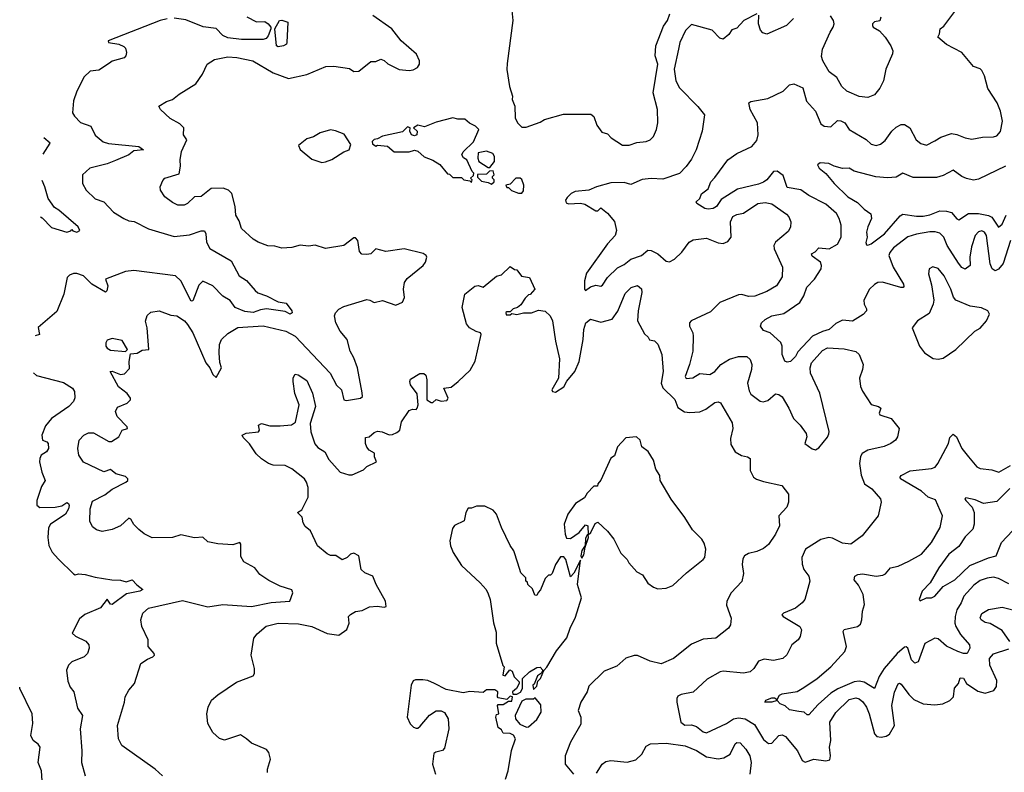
# Model space of a CAD drawing. Extents: x 1954678 to 2060275, y 904822 to 1016299.
# Tile 172 of 256: x 1957025 to 1962889, y 959986 to 964470. Entities that reach past the tile are written whole.
import ezdxf

# ---------------------------------------------------------------- set-up
doc = ezdxf.new("R2010")
doc.units = 0

msp = doc.modelspace()

# ---------------------------------------------------------------- linework, layer by layer
at = {"layer": '0CON20XD'}
for points in [[(1959956.2, 964525), (1959961.2, 964465), (1959928.3, 964208.3), (1959926.1, 964173.9), (1959942.3, 964072.3), (1959958.8, 964015), (1959956.7, 963995), (1959973.8, 963955), (1959976.2, 963885), (1959990, 963855), (1960015, 963830), (1960040.5, 963829.5), (1960125, 963860), (1960150, 963875), (1960263.6, 963906.4), (1960426.4, 963906.4), (1960443.6, 963893.6), (1960461.7, 963841.7), (1960490.7, 963800.7), (1960525, 963790), (1960547, 963767), (1960615, 963723.3), (1960655, 963723.3)], [(1961917.3, 963245), (1961905.4, 963285), (1961888.7, 963315), (1961825, 963371.6), (1961725, 963423.2), (1961676.7, 963456.7), (1961595, 963469.4), (1961571, 963541), (1961535, 963567.9), (1961515, 963564.8), (1961475, 963515.4), (1961455, 963501.3), (1961425, 963489.2), (1961299.8, 963460.2), (1961201.8, 963398.2), (1961175, 963356.7), (1961155, 963344.6), (1961125, 963341.4), (1961105, 963346), (1961057.5, 963375), (1961052.9, 963385), (1961075.3, 963404.7), (1961085, 963432), (1961125, 963462), (1961140.5, 963505), (1961165, 963528.9), (1961242.5, 963635), (1961295, 963672.3), (1961385, 963714.6), (1961415, 963750.8), (1961423.1, 963785), (1961418.8, 963855), (1961374.4, 963935), (1961366.2, 963975), (1961378.1, 963981.9), (1961480.3, 963999.7), (1961571.2, 964045), (1961608.8, 964081.2), (1961635, 964087), (1961689.6, 964065), (1961710.4, 963985), (1961763.3, 963925), (1961795, 963850), (1961815, 963836.2), (1961855, 963831.5), (1961895, 963869.6), (1961915, 963867.5), (1961939.4, 963855), (1961965.6, 963815), (1962066.7, 963756.7), (1962095, 963728.1), (1962125, 963720.6), (1962151.3, 963728.7), (1962179.2, 963750.8), (1962219.5, 963805), (1962245, 963829.1), (1962275, 963845.5), (1962295, 963846.4), (1962325.3, 963825.3), (1962364.5, 963754.5), (1962391.7, 963731.7), (1962425, 963722.9), (1962475, 963747.5), (1962510.2, 963769.8), (1962575, 963791.5), (1962605, 963786.9), (1962655, 963765.6), (1962695, 963759.2), (1962759.5, 963770.5), (1962825, 963771.2), (1962845, 963778), (1962866.6, 963803.4), (1962877.8, 963865), (1962866.2, 963925), (1962847.1, 963975), (1962790.8, 964060.8), (1962771, 964135), (1962755, 964167.5), (1962745, 964176.9), (1962705, 964190.7), (1962635, 964275.4), (1962545, 964322.3), (1962493.4, 964365), (1962503.5, 964386.5), (1962506.8, 964415), (1962528.8, 964431.2), (1962595, 964518.2)], [(1957903.3, 964475), (1957860.8, 964465), (1957552.5, 964345), (1957553.3, 964335), (1957615, 964324.3), (1957645, 964310), (1957655, 964300), (1957660, 964275), (1957656.9, 964255), (1957647.3, 964242.7), (1957576.1, 964223.9), (1957558.6, 964211.4), (1957495, 964168.8), (1957445, 964163.3), (1957409.5, 964130.5), (1957365.8, 964044.2), (1957344.2, 963985.8), (1957340, 963915), (1957351.2, 963895), (1957387.5, 963857.5), (1957447.5, 963835), (1957475, 963781.2), (1957522.4, 963742.4), (1957552.6, 963732.6), (1957735, 963714.2), (1957761.2, 963695), (1957705, 963689.2), (1957675, 963665.6), (1957595, 963630.3), (1957545, 963611.1), (1957442.5, 963585), (1957399.2, 963545), (1957398.6, 963495), (1957421.4, 963455), (1957475, 963401.9), (1957525.8, 963385.8), (1957583.4, 963323.4), (1957644.7, 963284.7), (1957675, 963271.8), (1957707.3, 963267.3), (1957790.8, 963225), (1957945, 963179.1), (1958035, 963188.5), (1958105, 963211.4), (1958125, 963211.2), (1958132.5, 963195), (1958137.3, 963145), (1958157.2, 963107.2), (1958285, 963034.2), (1958332.5, 962945), (1958375.4, 962915.4), (1958426.8, 962856.8), (1958443.7, 962843.7), (1958495.4, 962825.4), (1958565, 962788.8), (1958611.2, 962781.2), (1958645.7, 962735), (1958646.5, 962723.5), (1958635, 962715.7), (1958605, 962731.5), (1958495, 962747.8), (1958458.1, 962741.9), (1958415, 962724.8), (1958365, 962731.6), (1958308.9, 962755), (1958278, 962798), (1958235, 962822.6), (1958175, 962885.4), (1958115, 962912.7), (1958092.2, 962887.8), (1958055.7, 962794.3), (1958045, 962794), (1957985, 962913.8), (1957953.3, 962945), (1957705, 962976.2), (1957655, 962970.4), (1957536.2, 962925), (1957550, 962885), (1957544.4, 962855.6), (1957535, 962846), (1957455, 962894), (1957405, 962943.3), (1957365, 962958.8), (1957345, 962958.8), (1957321.7, 962948.3), (1957306.4, 962933.6), (1957287.1, 962835), (1957245, 962731.2), (1957134.4, 962635.6), (1957142.5, 962595), (1957117, 962585.8)], [(1957876, 959965), (1957831.2, 960005), (1957633.8, 960145), (1957614, 960185), (1957607.1, 960265), (1957649.5, 960405), (1957653.3, 960435), (1957674.6, 960475.4), (1957708.8, 960515), (1957745.9, 960634.1), (1957785, 960660), (1957816.7, 960675), (1957826.7, 960685), (1957826.2, 960693.8), (1957790, 960735), (1957790, 960775), (1957752.9, 960855), (1957745.8, 960894.2), (1957758.6, 960935), (1957791.2, 960965), (1957995, 961009), (1958145, 960972.7), (1958235, 960986), (1958405, 960974.5), (1958521.7, 960998.3), (1958633.9, 961006.1), (1958651.4, 961055), (1958645, 961073.8), (1958576.7, 961095), (1958508.3, 961128.3), (1958455.6, 961165.6), (1958424.3, 961204.3), (1958360.5, 961240.5), (1958342.3, 961272.3), (1958341.9, 961345), (1958335.6, 961355.6), (1958295, 961341.4), (1958205, 961346.5), (1958145, 961358.9), (1958115, 961386.8), (1958065, 961383.1), (1957985, 961400.6), (1957935, 961384.3), (1957814.1, 961384.1), (1957765, 961407.5), (1957733.6, 961433.6), (1957705, 961462.5), (1957686.7, 961495), (1957675, 961501.2), (1957625, 961454.3), (1957575, 961432.9), (1957515, 961421.4), (1957481.3, 961431.3), (1957458.3, 961448.3), (1957442.7, 961482.7), (1957444.4, 961555), (1957457.8, 961602.2), (1957531.3, 961638.7), (1957575, 961672.5), (1957656.9, 961715), (1957668.2, 961725), (1957668.8, 961735), (1957655, 961748.2), (1957596.7, 961765), (1957565, 961790), (1957525, 961775.6), (1957405, 961833.8), (1957377.5, 961875), (1957370.8, 961915), (1957378.8, 961965), (1957406.2, 961995), (1957435, 962008.9), (1957465, 962009.5), (1957555, 961957.1), (1957572.1, 961957.9), (1957615, 961984), (1957635.8, 962024.2), (1957666, 962035), (1957663.8, 962045), (1957605.4, 962105), (1957594.5, 962135.5), (1957607.6, 962162.4), (1957665.2, 962184.8), (1957685.5, 962205), (1957685.4, 962215), (1957665, 962244), (1957612.4, 962282.4), (1957563.8, 962375), (1957575, 962375.8), (1957625, 962355.7), (1957648.9, 962361.1), (1957678.3, 962391.7), (1957677, 962433), (1957685, 962480), (1957725, 962482.5), (1957755, 962501.2), (1957793.9, 962506.1), (1957784.5, 962634.5), (1957773.6, 962673.6), (1957782.9, 962707.1), (1957805, 962728.1), (1957855, 962735.6), (1957925, 962710), (1957961.2, 962705), (1958005.5, 962675), (1958025, 962654.4), (1958055, 962604.4), (1958132.8, 962425), (1958156.4, 962395), (1958175, 962355.8), (1958195, 962337.5), (1958226.9, 962395), (1958217.4, 962427.4), (1958212.9, 962485), (1958214.6, 962535.4), (1958225.6, 962564.4), (1958265, 962600), (1958324.5, 962635.5), (1958475, 962646.2), (1958609.2, 962615), (1958664.6, 962585), (1958873.8, 962365), (1958912.2, 962292.2), (1958940.6, 962265), (1958955.9, 962205.9), (1958971.7, 962201.7), (1959054.4, 962215.6), (1959067.1, 962225), (1959065, 962247.5), (1959036.8, 962395), (1959015.4, 962455), (1958993.8, 962495), (1958975.3, 962565), (1958933.5, 962613.5), (1958908.2, 962665), (1958898.9, 962705), (1958905, 962723.8), (1958925.6, 962745), (1958955, 962762), (1959092.1, 962802.1), (1959110, 962800), (1959135.8, 962784.2), (1959185, 962798), (1959265, 962770), (1959303.6, 962786.4), (1959315.9, 962814.1), (1959311.4, 962865), (1959315.8, 962905), (1959332.6, 962927.4), (1959428, 963005), (1959442, 963025), (1959450, 963055), (1959445.9, 963065.9), (1959427.3, 963077.3), (1959315, 963104.2), (1959205, 963089.4), (1959145, 963105.8), (1959115, 963076), (1959091.2, 963071.2), (1959062.5, 963072.5), (1959048.6, 963088.6), (1959038.6, 963155), (1959025, 963171.2), (1959015, 963170), (1958955, 963124.4), (1958845, 963107.5), (1958785, 963125.8), (1958745, 963121.4), (1958695, 963125.8), (1958645, 963111.9), (1958585, 963109.2), (1958545, 963121.4), (1958502.2, 963122.2), (1958445.5, 963145.5), (1958415, 963162.5), (1958345.4, 963225.4), (1958331.8, 963271.8), (1958312.5, 963305), (1958307.1, 963357.1), (1958287.8, 963435), (1958267.5, 963455), (1958236.4, 963466.4), (1958165.3, 963464.7), (1958105, 963417.1), (1958065, 963414.4), (1958025, 963374.3), (1958005, 963364.4), (1957965.8, 963365.8), (1957935, 963380), (1957890, 963415), (1957863.3, 963455), (1957861.2, 963475), (1957877.7, 963512.3), (1957890, 963525), (1957975, 963551.2), (1957983, 963597), (1957980.8, 963635), (1957989.2, 963685), (1958020, 963755), (1958000, 963785), (1958001.4, 963825), (1957979.1, 963849.1), (1957920.9, 963880.9), (1957862.5, 963935), (1957852.5, 963955), (1957898.3, 963981.7), (1957935, 963994), (1957975, 964026.2), (1958072.7, 964087.3), (1958114.2, 964145), (1958141.2, 964205), (1958185, 964232), (1958265, 964248.5), (1958317.5, 964245), (1958412.5, 964225), (1958533.3, 964153.3), (1958625, 964119.2), (1958735, 964144.3), (1958848.7, 964191.3), (1958895, 964193.5), (1958988.9, 964178.9), (1959015, 964162), (1959045, 964163.8), (1959115, 964220), (1959145, 964221.2), (1959175, 964234), (1959195, 964227.5), (1959216.7, 964206.7), (1959285, 964172.5), (1959345, 964166.9), (1959368.7, 964171.3), (1959393.3, 964185), (1959406.2, 964205), (1959406.7, 964225), (1959388, 964265), (1959295.7, 964345), (1959240.8, 964415), (1959127.1, 964495)], [(1958376.7, 964486.7), (1958435, 964458.1), (1958485, 964458.5), (1958505, 964445.5), (1958520, 964425), (1958519.6, 964415), (1958505, 964372.9), (1958492.8, 964357.2), (1958475, 964352.2), (1958345, 964351.9), (1958265, 964362.6), (1958235, 964376.7), (1958195, 964417.2), (1958116.8, 964426.8), (1958015, 964469.2), (1957945, 964479.7)], [(1958565, 964308.7), (1958553.3, 964315), (1958544.4, 964415), (1958572.9, 964465), (1958585, 964467.6), (1958622.5, 964455), (1958616.2, 964335), (1958614, 964325), (1958595, 964313.6), (1958565, 964308.7)], [(1961415, 964505.7), (1961338, 964465), (1961295, 964418.8), (1961265, 964410), (1961247.9, 964382.1), (1961215, 964353.3), (1961195, 964360), (1961147.9, 964407.9), (1961025, 964441.2), (1960989.5, 964405), (1960955.4, 964334.6), (1960947.8, 964295), (1960922.3, 964175), (1960932.4, 964105), (1960954.8, 964064.8), (1961063.5, 963953.5), (1961103.6, 963903.6), (1961088.9, 963805), (1961053.3, 963695), (1961025, 963639.5), (1960994.7, 963595.3), (1960955, 963553.1), (1960855, 963520), (1960785, 963523.8), (1960731.4, 963518.6), (1960665, 963488.6), (1960625, 963500), (1960545, 963498.8), (1960460, 963475), (1960415, 963454), (1960333.5, 963446.5), (1960310, 963435), (1960285, 963411.2), (1960274.4, 963395), (1960278.3, 963378.3), (1960292.7, 963372.7), (1960365, 963377.5), (1960390.7, 963370.7), (1960455, 963331.9), (1960468, 963332), (1960485, 963350), (1960525, 963317.5), (1960567.3, 963267.3), (1960579.1, 963215), (1960571.1, 963185), (1960526.4, 963135), (1960399.7, 962960.3), (1960389.4, 962915), (1960388, 962865), (1960395, 962856.2), (1960425, 962879.4), (1960455, 962887.8), (1960485, 962882.5), (1960495, 962887.5), (1960526.2, 962935), (1960585, 962990.7), (1960625, 963011.2), (1960665, 963043.4), (1960728.1, 963065), (1960765, 963097.7), (1960785, 963094.6), (1960825.7, 963075), (1960875, 963032), (1960895, 963028), (1960925, 963042.5), (1960967.7, 963085), (1961012.4, 963145), (1961035, 963158.7), (1961115, 963168.2), (1961185, 963139.7), (1961213.6, 963136.4), (1961241.3, 963148.7), (1961261.3, 963175), (1961257.5, 963265), (1961272.6, 963297.4), (1961295, 963309.1), (1961335, 963316.4), (1961421.2, 963375), (1961465, 963380.9), (1961503.6, 963373.6), (1961592.1, 963312.1), (1961605.8, 963295), (1961617.5, 963265), (1961615.7, 963234.3), (1961601.7, 963208.3), (1961525.7, 963145), (1961515.7, 963125), (1961518, 963105), (1961567.5, 962995), (1961565, 962937.5), (1961532.5, 962885), (1961475, 962850.9), (1961403.6, 962823.6), (1961365, 962820.9), (1961325, 962832.9), (1961305, 962830.3), (1961194.4, 962785.6), (1961139.5, 962730.5), (1961023.4, 962676.6), (1961014.2, 962665), (1961013.1, 962645), (1961034.6, 962605), (1961036.2, 962585), (1961033.1, 962495), (1961014.5, 962415), (1960988.2, 962345), (1960993.2, 962333.2), (1961033, 962337), (1961075, 962361.9), (1961135, 962357.1), (1961164.2, 962375), (1961200.6, 962415), (1961252.4, 962447.6), (1961305, 962463.4), (1961355, 962463.1), (1961375.3, 962445.3), (1961385.3, 962415.3), (1961382.8, 962385), (1961360, 962305), (1961368.8, 962258.8), (1961380, 962240), (1961435, 962197.5), (1961453.2, 962193.2), (1961479.5, 962200.5), (1961525, 962241.9), (1961545, 962237.5), (1961565, 962222.2), (1961606.2, 962155), (1961632.7, 962095), (1961672.5, 962055), (1961707.8, 962005), (1961712.9, 961985), (1961700, 961945), (1961745, 961912.5), (1961765, 961906.7), (1961785, 961918.8), (1961835, 961982), (1961843.6, 962003.6), (1961846.1, 962016.1), (1961790.4, 962245), (1961735.2, 962365), (1961733.3, 962395), (1961740, 962425), (1961805, 962500), (1961835, 962514.6), (1961935, 962509.5), (1962005, 962492.5), (1962025, 962476.2), (1962047.5, 962415), (1962044.2, 962385.8), (1962025.7, 962335), (1962032.2, 962285), (1962045, 962256.2), (1962095, 962178), (1962140, 962165), (1962152.5, 962155), (1962143.8, 962125), (1962146.7, 962115), (1962214.1, 962094.1), (1962262.5, 962035), (1962253.3, 961985), (1962240, 961965), (1962213.3, 961945), (1962173.4, 961926.6), (1962075, 961905.6), (1962042.5, 961885), (1962033, 961867), (1962026.2, 961825), (1962036, 961756), (1962055.3, 961705.3), (1962098.8, 961675), (1962152, 961615), (1962156.2, 961595), (1962136.7, 961515), (1962042, 961395), (1961975.5, 961344.5), (1961925, 961351.4), (1961865, 961382.1), (1961844.4, 961384.4), (1961795, 961372.9), (1961705.6, 961315), (1961682.2, 961265), (1961684.6, 961225.4), (1961694.7, 961195), (1961723.8, 961155), (1961730, 961125), (1961700, 961015), (1961684.4, 960995), (1961645, 960964.6), (1961573.3, 960935), (1961563.8, 960925), (1961571.2, 960915), (1961670, 960855), (1961680, 960835), (1961672.5, 960795), (1961660.8, 960775), (1961624, 960745), (1961593, 960687), (1961570, 960665), (1961515, 960651.4), (1961458.8, 960661.2)], [(1960655, 963723.3), (1960700.7, 963739.3), (1960755, 963744.3), (1960780, 963755), (1960798.8, 963775), (1960818, 963815), (1960825.8, 963855), (1960822.5, 963935), (1960797.1, 964035), (1960825.6, 964205), (1960809.3, 964255), (1960812.3, 964315), (1960859.4, 964430.6), (1960882.9, 964465), (1960895.8, 964505)], [(1961633, 964477), (1961592, 964435), (1961475, 964383.1), (1961450.8, 964390.8), (1961437.4, 964407.4), (1961424.5, 964445), (1961427.2, 964497.2)], [(1962153.3, 964485), (1962146.4, 964463.6), (1962115, 964457.5), (1962103.9, 964446.1), (1962103.3, 964435), (1962107.5, 964425), (1962145, 964404), (1962180, 964365), (1962212.9, 964315), (1962224.2, 964285), (1962222.7, 964267.3), (1962182.5, 964175), (1962170, 964105), (1962147.6, 964062.4), (1962115, 964022.5), (1962075, 964007.1), (1962025, 964013.1), (1961951.2, 964045), (1961921.9, 964071.9), (1961891.4, 964125), (1961845, 964160), (1961808, 964225), (1961800.3, 964250.3), (1961806.5, 964295), (1961850.6, 964395), (1961870, 964425), (1961874.4, 964445), (1961870.6, 964465), (1961853.6, 964493.6)], [(1959715, 963500), (1959720, 963515), (1959710, 963525), (1959728.3, 963541.7), (1959730, 963555), (1959720, 963565), (1959687.5, 963635), (1959667, 963647), (1959657.5, 963665), (1959665, 963682.5), (1959728.3, 963741.7), (1959760, 963815), (1959740, 963835), (1959703, 963853), (1959675, 963877.5), (1959635, 963877.5), (1959603.9, 963886.1), (1959505, 963860), (1959435, 963832.5), (1959395, 963842.5), (1959370, 963825), (1959392.5, 963805), (1959390, 963785), (1959375, 963777.5), (1959357.5, 963785), (1959347.5, 963805), (1959350, 963825), (1959335, 963832.5), (1959305, 963802.5), (1959185, 963776.2), (1959155, 963760), (1959135, 963756.7), (1959123.3, 963745), (1959125, 963730), (1959145, 963717.5), (1959155, 963722.5), (1959215, 963717.5), (1959255, 963682), (1959345, 963683.3), (1959375, 963692.5), (1959395, 963687.5), (1959433.9, 963653.9), (1959485, 963633.3), (1959526.4, 963606.4), (1959571.7, 963551.7), (1959585, 963550), (1959605, 963530), (1959655, 963530), (1959670, 963515), (1959705, 963510), (1959715, 963500)], [(1958825, 963620), (1958845, 963623.8), (1958883.6, 963636.4), (1958955, 963682.5), (1958986.7, 963695), (1958996.4, 963726.4), (1958957.3, 963787.3), (1958905, 963808.8), (1958875, 963813.8), (1958814.2, 963795.8), (1958775, 963771.2), (1958735, 963760), (1958685, 963720), (1958695, 963697.5), (1958765, 963638.8), (1958825, 963620)], [(1957164.8, 963668.1), (1957206.7, 963735), (1957169.1, 963765.6)], [(1959825, 963590), (1959852.5, 963625), (1959852.5, 963655), (1959843, 963673), (1959805, 963687.5), (1959755, 963677.5), (1959752.5, 963645), (1959760, 963625), (1959815, 963590), (1959825, 963590)], [(1962895, 963598.2), (1962735, 963520.4), (1962705, 963514.7), (1962664.3, 963524.3), (1962636.3, 963536.3), (1962585, 963573.1), (1962525, 963542), (1962485, 963529.7), (1962345, 963530.8), (1962285, 963555.5), (1962245, 963531.9), (1962192.6, 963527.4), (1962123.4, 963533.4), (1961995, 963568), (1961965, 963586.2), (1961924.1, 963584.1), (1961875, 963596.7), (1961843, 963613), (1961792.3, 963617.7), (1961776.2, 963605), (1961786.2, 963585), (1961825, 963554), (1961875, 963494.2), (1961957.5, 963415), (1962015, 963381.9), (1962055, 963340.6), (1962094.1, 963314.1), (1962098, 963285), (1962075, 963236.7), (1962067.5, 963205), (1962071.9, 963175), (1962063.5, 963143.5), (1962068.8, 963128.8), (1962075, 963125.8), (1962095, 963134.4), (1962175, 963194.6), (1962267.6, 963302.4), (1962285, 963312.2), (1962365, 963300), (1962405, 963300.2), (1962445, 963307.5), (1962505, 963330.9), (1962545, 963330.2), (1962575, 963321.3), (1962605, 963283.8), (1962617.9, 963277.9), (1962675, 963315.2), (1962735, 963314.4), (1962795, 963303), (1962813.8, 963293.8), (1962855, 963233.6), (1962875, 963251.5), (1962900.6, 963305)], [(1959835, 963490), (1959850, 963505), (1959850, 963515), (1959840, 963525), (1959840, 963535), (1959850, 963545), (1959845, 963570), (1959821.7, 963568.3), (1959805, 963550), (1959751.7, 963548.3), (1959751.7, 963531.7), (1959775, 963507.5), (1959815, 963500), (1959835, 963490)], [(1960015, 963437.5), (1960025, 963450), (1960027.5, 963485), (1960015, 963517.5), (1960005, 963526.7), (1959980, 963525), (1959945, 963490), (1959920, 963485), (1959925, 963470), (1959935, 963470), (1959953, 963453), (1959995, 963437.5), (1960015, 963437.5)], [(1957148.4, 963295.8), (1957159.1, 963289.1), (1957215, 963232.9), (1957305, 963204), (1957328.3, 963211.7), (1957335, 963220), (1957341.7, 963211.7), (1957365, 963203.8), (1957382.5, 963215), (1957372.5, 963235), (1957258, 963335), (1957231.9, 963351.9), (1957193.3, 963405), (1957173.8, 963475), (1957157.9, 963512.5)], [(1962926.5, 963155), (1962882.5, 963017.5), (1962855, 962983.1), (1962835, 962973.5), (1962816.1, 962986.1), (1962805.3, 963015.3), (1962783.4, 963183.4), (1962771.4, 963205), (1962755, 963211.5), (1962734.1, 963205.9), (1962715.6, 963185), (1962692.7, 963117.3), (1962683.1, 963055), (1962684.5, 963005.5), (1962655, 962984.4), (1962635, 962994.4), (1962615, 963019.4), (1962548.6, 963125), (1962528.5, 963175), (1962505, 963198.8), (1962476.7, 963206.7), (1962445, 963206.7), (1962365, 963193.2), (1962315, 963177.1), (1962229.6, 963110.4), (1962206.9, 963083.1), (1962200.8, 963065), (1962226.5, 962995), (1962288.5, 962895), (1962289.7, 962880.3), (1962285.5, 962874.5), (1962273.3, 962875), (1962163.6, 962906.4), (1962135.8, 962904.2), (1962115, 962892.7), (1962085.2, 962864.8), (1962051.1, 962798.9), (1962053.6, 962775), (1962068.4, 962748.4), (1962067.1, 962735), (1962047.1, 962712.9), (1961984.7, 962674.7), (1961925, 962680.4), (1961885, 962660), (1961845, 962624.7), (1961805, 962613.3), (1961745.6, 962585), (1961658.5, 962491.5), (1961645, 962464.2), (1961625, 962443.3), (1961615, 962433.3), (1961595, 962428.8), (1961581.2, 962435), (1961565.7, 962475), (1961565.5, 962525), (1961556.9, 962546.9), (1961493.3, 962605), (1961455, 962618.8), (1961435.8, 962645), (1961442.5, 962665), (1961465, 962683.1), (1961505, 962705.5), (1961575, 962720), (1961671.8, 962785), (1961694.7, 962825.3), (1961713.4, 962876.6), (1961757.9, 962925), (1961797.9, 962985), (1961800.8, 963005), (1961794.5, 963025), (1961745, 963061.5), (1961740, 963075), (1961762.9, 963087.1), (1961785, 963111.5), (1961845, 963105.3), (1961895, 963132.2), (1961916.2, 963175), (1961917.3, 963245)], [(1958501.2, 959985), (1958500, 960005), (1958518.8, 960065), (1958507.5, 960105), (1958495, 960122.5), (1958405, 960160), (1958376.4, 960186.4), (1958339.3, 960209.3), (1958245, 960177.5), (1958215, 960187.5), (1958175, 960222.5), (1958146.1, 960276.1), (1958140, 960335), (1958147.5, 960375), (1958167.5, 960415), (1958205, 960447.5), (1958316.4, 960523.6), (1958415, 960560), (1958422.5, 960575), (1958422.5, 960605), (1958402.5, 960685), (1958420, 960785), (1958438.8, 960811.2), (1958492.4, 960857.6), (1958565, 960874), (1958685, 960870), (1958764.3, 960854.3), (1958855, 960812.5), (1958925, 960802.5), (1958973.6, 960836.4), (1958986.7, 960875), (1958983.8, 960915), (1958995, 960926.7), (1959025, 960943.3), (1959065, 960950.8), (1959108.8, 960971.2), (1959154.1, 960975.9), (1959195, 960970), (1959206.7, 960975), (1959203.8, 961005), (1959148.6, 961105), (1959128, 961155), (1959080, 961175), (1959058, 961195), (1959044, 961275), (1959015, 961290.8), (1958995, 961286), (1958975, 961265.8), (1958945, 961251.4), (1958907.3, 961277.3), (1958875, 961277.5), (1958855, 961287.5), (1958798.8, 961335), (1958757.5, 961425), (1958725, 961450), (1958713, 961473), (1958707, 961507), (1958680, 961535), (1958705, 961550), (1958743.3, 961625), (1958743, 961683), (1958733.3, 961715), (1958720, 961735), (1958645, 961793.8), (1958605, 961813.8), (1958535, 961816.2), (1958506.4, 961826.4), (1958465, 961853.3), (1958432.7, 961882.7), (1958393, 961943), (1958355, 961980), (1958350, 961995), (1958373.9, 962006.1), (1958446.1, 962013.9), (1958452.5, 962025), (1958447.5, 962055), (1958465, 962063.3), (1958515, 962050), (1958575, 962051.2), (1958643, 962057), (1958667.7, 962072.3), (1958690, 962175), (1958663.9, 962243.9), (1958653.8, 962315), (1958653.6, 962336.4), (1958665, 962357.5), (1958682.5, 962355), (1958735, 962320), (1958769.2, 962245), (1958785.9, 962165.9), (1958753.8, 962065), (1958758, 962015), (1958783.2, 961943.2), (1958800.9, 961920.9), (1958842.5, 961895), (1958865, 961850), (1958932.5, 961775), (1958985, 961758.8), (1959005, 961758.8), (1959072.5, 961787.5), (1959091.7, 961808.3), (1959150, 961835), (1959137.5, 961865), (1959137.5, 961887.5), (1959105.5, 961905.5), (1959092.7, 961922.7), (1959084.3, 961945.7), (1959085, 961980), (1959105, 961985.7), (1959135, 962011.2), (1959155, 962018.8), (1959183.3, 962015), (1959225, 961996.5), (1959245, 961998.2), (1959270, 962010), (1959288.5, 962025), (1959298.6, 962075), (1959345, 962142.5), (1959365, 962150), (1959385, 962147.5), (1959392.5, 962155), (1959397.5, 962175), (1959391.7, 962241.7), (1959352.5, 962295), (1959347.5, 962315), (1959351.7, 962328.3), (1959408.3, 962361.7), (1959431.7, 962361.7), (1959443, 962353), (1959450, 962325), (1959450, 962205), (1959475, 962190), (1959485, 962190), (1959505, 962207.5), (1959535, 962196.7), (1959569.3, 962200.7), (1959576.7, 962215), (1959550, 962275), (1959595, 962281.2), (1959636, 962315), (1959707.4, 962382.6), (1959738, 962435), (1959773.3, 962595), (1959770, 962605), (1959742.3, 962612.3), (1959704.2, 962634.2), (1959685, 962657.5), (1959660, 962755), (1959676.1, 962833.9), (1959735, 962883.3), (1959755, 962886.7), (1959785, 962876.7), (1959865, 962942.5), (1959895, 962950), (1959945, 963000), (1959971.7, 962981.7), (1959985, 962980), (1960013, 962943), (1960060, 962935), (1960092.5, 962865), (1960065, 962832.5), (1960055, 962830), (1960035, 962810), (1960009.3, 962770.7), (1959990, 962755), (1959963, 962747), (1959945, 962730), (1959925, 962730), (1959920, 962725), (1959921.7, 962711.7), (1959945, 962712.5), (1959955, 962720), (1959985, 962713.3), (1960025, 962723.8), (1960073, 962723), (1960115, 962740), (1960155, 962733.3), (1960183.3, 962705), (1960198.8, 962675), (1960215.4, 962555), (1960240.2, 962449.8), (1960233.8, 962335), (1960194.2, 962264.2), (1960197.5, 962255), (1960215, 962251.2), (1960266.3, 962283.7), (1960283.9, 962316.1), (1960330.5, 962375), (1960356.9, 962433.1), (1960379.6, 962565), (1960383.8, 962625), (1960396.9, 962665), (1960425, 962685.7), (1960485, 962668.1), (1960553.8, 962686.2), (1960587.4, 962732.6), (1960630.7, 962839.3), (1960666.2, 962875), (1960705, 962885.8), (1960727, 962867), (1960730.8, 962845), (1960708.6, 962735), (1960704.2, 962675), (1960745, 962598), (1960767.7, 962577.7), (1960775, 962562.5), (1960805.9, 962555.9), (1960825, 962536.7), (1960850, 962475), (1960856.5, 962375), (1960844.6, 962304.6), (1960855.9, 962275.9), (1960926.8, 962206.8), (1960945, 962158.9), (1960983.7, 962133.7), (1961015, 962129.6), (1961075, 962134.1), (1961111.1, 962148.9), (1961165, 962189.4), (1961185, 962194.2), (1961197.9, 962187.9), (1961268.3, 962068.3), (1961270.9, 962035), (1961258.9, 961975), (1961260, 961940), (1961286.7, 961895), (1961323, 961873), (1961360, 961865), (1961375.8, 961855), (1961375.6, 961785), (1961394.4, 961745), (1961412.2, 961732.2), (1961455, 961718.5), (1961564.2, 961694.2), (1961602.5, 961642.5), (1961603.3, 961595), (1961593.3, 961565), (1961546.4, 961513.6), (1961549.2, 961455), (1961525.7, 961405), (1961485, 961343.8), (1961455, 961318.8), (1961415, 961300.8), (1961365, 961290), (1961341.2, 961275), (1961331.7, 961258.3), (1961327.5, 961225), (1961335, 961170), (1961326.4, 961123.6), (1961262.9, 961055), (1961235.7, 961005), (1961235, 960982.5), (1961262.9, 960905), (1961258.8, 960865), (1961246.7, 960845), (1961170, 960785), (1961095, 960778.8), (1961025, 960749.4), (1960918.8, 960665), (1960845, 960632.9), (1960779.1, 960649.1), (1960705, 960682.9), (1960685, 960681.9), (1960635, 960667.1), (1960581.2, 960618.8), (1960505, 960589.2), (1960415, 960498.9), (1960403.9, 960466.1), (1960367.1, 960405), (1960350.8, 960355), (1960366.2, 960315), (1960366.1, 960273.9), (1960305.7, 960165), (1960274.2, 960085), (1960273.6, 960035), (1960322.2, 959975)], [(1962495, 962448), (1962525, 962454), (1962600, 962505), (1962712.5, 962615), (1962745, 962632.5), (1962782.5, 962675), (1962800, 962715), (1962790, 962735), (1962753.6, 962753.6), (1962685, 962764), (1962599.7, 962799.7), (1962586.6, 962816.6), (1962571.1, 962865), (1962530.5, 962945), (1962495, 962988.6), (1962462.7, 962997.3), (1962441.2, 962985), (1962437.5, 962955), (1962455, 962890), (1962468.3, 962798.3), (1962464.4, 962775), (1962441.1, 962718.9), (1962371.2, 962675), (1962340, 962635), (1962383.1, 962525), (1962413.3, 962485), (1962465, 962452), (1962495, 962448)], [(1957655, 962492.5), (1957667.5, 962505), (1957635, 962558.8), (1957575, 962570), (1957545, 962560), (1957537.5, 962545), (1957537.5, 962525), (1957545, 962512.5), (1957565, 962501.2), (1957655, 962492.5)], [(1957107.3, 962365.9), (1957125, 962350.5), (1957285, 962309.1), (1957339.4, 962275), (1957351.9, 962255), (1957352.3, 962217.7), (1957346, 962195), (1957317.1, 962165), (1957213.3, 962095), (1957179.3, 962050.7), (1957156.4, 961995), (1957160, 961965), (1957186, 961955), (1957194.5, 961945), (1957196.8, 961915), (1957185, 961895.5), (1957153.3, 961875), (1957144.5, 961855), (1957143.1, 961835), (1957156.1, 961775), (1957175.5, 961725), (1957155, 961688), (1957126.2, 961605), (1957127.2, 961577.2), (1957145, 961563.1), (1957235, 961565.3), (1957275.3, 961574.7), (1957305, 961593.6), (1957315, 961588.5), (1957319.8, 961575), (1957315.7, 961555), (1957297.6, 961525), (1957235, 961483.4), (1957207.3, 961465), (1957196.5, 961443.5), (1957191.3, 961385), (1957197.8, 961337.8), (1957218.6, 961298.6), (1957255.4, 961255.4), (1957345, 961168.8), (1957355, 961162.5), (1957375, 961168.6), (1957415, 961165.6), (1957475, 961149.2), (1957572.9, 961132.9), (1957625, 961130.8), (1957658.3, 961121.7), (1957695, 961133.8), (1957722.3, 961102.3), (1957757.5, 961075), (1957740, 961065), (1957660, 961050), (1957575, 960986.7), (1957565, 960987.5), (1957545, 961017.5), (1957505, 960966.9), (1957412.9, 960927.1), (1957380.3, 960899.7), (1957336.7, 960815), (1957357.9, 960797.9), (1957418.3, 960768.3), (1957435.9, 960745.9), (1957438.8, 960725), (1957428.8, 960695), (1957408.8, 960675), (1957335, 960644.4), (1957314.4, 960625), (1957304.4, 960595), (1957311.2, 960528.8), (1957325, 960492.9), (1957346.2, 960465), (1957368.1, 960368.1), (1957398.2, 960325), (1957385.4, 960245), (1957395.5, 960115), (1957392.2, 960045), (1957414.4, 959965)], [(1962915, 961110), (1962855, 961141.1), (1962825, 961148.1), (1962786.2, 961143.8), (1962745, 961128.2), (1962707.9, 961102.1), (1962647.1, 961035), (1962631.6, 960995), (1962605.9, 960955), (1962595.3, 960915), (1962593.8, 960875), (1962600, 960855), (1962628, 960808), (1962681.4, 960745), (1962682.9, 960725), (1962666.8, 960693.2), (1962645, 960693.6), (1962611.2, 960705), (1962545, 960738.5), (1962495, 960781.2), (1962475, 960784.5), (1962415, 960753.8), (1962376, 960644), (1962355, 960636), (1962335, 960656), (1962314.8, 960724.8), (1962305, 960733.3), (1962295, 960732.1), (1962251.5, 960695), (1962173.7, 960605), (1962143.3, 960556.7), (1962115, 960486), (1962053.8, 960523.8), (1962025, 960528.7), (1961995, 960524.5), (1961896.8, 960483.2), (1961855, 960458.5), (1961779.5, 960390.5), (1961725, 960328), (1961715, 960328.8), (1961696.7, 960345), (1961665, 960348.5), (1961608.6, 960358.6), (1961582.8, 960382.8), (1961554.2, 960395), (1961535, 960413.3), (1961505, 960403.6), (1961462.5, 960405), (1961468.8, 960415), (1961505, 960429.4), (1961519.7, 960429.7), (1961535, 960420), (1961550, 960445), (1961565, 960454), (1961655, 960467.5), (1961695, 960491.1), (1961774.3, 960545), (1961855, 960614.5), (1961939.4, 960705), (1961948.1, 960735), (1961928, 960825), (1961935, 960836.2), (1962014.5, 960855.5), (1962031.9, 960868.1), (1962040.6, 960895), (1962043.6, 960946.4), (1962055.6, 960985), (1962047.9, 961045), (1962020.2, 961100.2), (1961995, 961133.8), (1961999.2, 961155), (1962015.5, 961164.5), (1962045, 961169.5), (1962124.6, 961155.4), (1962165, 961160.5), (1962180.4, 961169.6), (1962210, 961205), (1962256.4, 961213.6), (1962320, 961245), (1962395.6, 961285), (1962455.4, 961354.6), (1962506.7, 961445), (1962520.8, 961515), (1962479.6, 961609.6), (1962435, 961625.9), (1962395, 961661.1), (1962271.2, 961735), (1962268, 961745), (1962273.8, 961755), (1962328.7, 961781.3), (1962455, 961796.2), (1962477.1, 961805), (1962493.5, 961825), (1962556.2, 961945), (1962565, 961981.2), (1962585, 962000), (1962604.4, 961984.4), (1962635.9, 961915.9), (1962675, 961865.6), (1962725, 961806.7), (1962745, 961796.5), (1962815, 961788.9), (1962856.7, 961775), (1962925.4, 961814.6)], [(1960825, 961080), (1960875, 961084), (1960915, 961100), (1960995.7, 961174.3), (1961095, 961253.3), (1961106, 961265), (1961111.2, 961315), (1961101.7, 961351.7), (1961087.5, 961375), (1961031.7, 961431.7), (1960986.7, 961505), (1960904.3, 961614.3), (1960840, 961725), (1960836.7, 961755), (1960812.3, 961792.3), (1960800, 961845), (1960767.7, 961897.7), (1960730, 961925), (1960720, 961965), (1960697.5, 961985), (1960635, 961978.8), (1960584.1, 961925.9), (1960567.7, 961872.3), (1960545, 961857.5), (1960485, 961727.5), (1960467.5, 961705), (1960465, 961690), (1960445, 961690), (1960405, 961650), (1960388.3, 961621.7), (1960335, 961586.7), (1960290, 961525), (1960267.5, 961465), (1960272.5, 961405), (1960281.7, 961381.7), (1960305, 961380), (1960357.5, 961415), (1960395, 961460), (1960407.5, 961455), (1960410, 961400), (1960405, 961400), (1960395, 961380), (1960391.7, 961338.3), (1960371.7, 961308.3), (1960366.7, 961275), (1960372.5, 961262.5), (1960385, 961282.5), (1960391.7, 961328.3), (1960412.5, 961385), (1960410, 961400), (1960426.7, 961415), (1960451.7, 961468.3), (1960467, 961477), (1960525, 961422.5), (1960562.5, 961375), (1960605, 961292.5), (1960642.5, 961255), (1960652.5, 961235), (1960700.7, 961180.7), (1960733, 961163), (1960765, 961112.5), (1960799.3, 961089.3), (1960825, 961080)], [(1962922.1, 961677.9), (1962845, 961599.1), (1962765, 961587.3), (1962715, 961609.6), (1962658.8, 961621.2), (1962654.2, 961615), (1962659.2, 961605), (1962696.8, 961566.8), (1962708.2, 961535), (1962710, 961465), (1962702.1, 961435), (1962655, 961388.8), (1962618.8, 961331.2), (1962558.8, 961285), (1962498.5, 961205), (1962447.8, 961115), (1962398.8, 961065), (1962381.2, 961015), (1962387, 961007), (1962425, 961026.2), (1962455, 961026), (1962475, 961035.8), (1962525, 961093.5), (1962595, 961132.9), (1962682.7, 961217.3), (1962795, 961263.3), (1962840.8, 961275), (1962872.9, 961355), (1963035, 961528.2)], [(1959961.7, 960451.7), (1959985, 960452.5), (1960006.4, 960463.6), (1960020, 960485), (1960020, 960545), (1960060, 960585), (1960105, 960610), (1960125, 960612.5), (1960140, 960595), (1960132.5, 960577.5), (1960109.3, 960560.7), (1960088.3, 960511.7), (1960080, 960505), (1960085, 960480), (1960105, 960500), (1960111.2, 960528.8), (1960125.7, 960544.3), (1960147, 960593), (1960165, 960613.3), (1960220.7, 960709.3), (1960283.6, 960786.4), (1960302.5, 960845), (1960335, 960910), (1960370, 961025), (1960346.2, 961105), (1960365, 961250), (1960325, 961172.5), (1960305, 961150), (1960277.5, 961255), (1960265, 961270), (1960245, 961270), (1960216.7, 961223.3), (1960195, 961170), (1960185, 961160), (1960175, 961160), (1960155, 961140), (1960127, 961073), (1960111.7, 961058.3), (1960105, 961040), (1960091.7, 961041.7), (1960078.3, 961078.3), (1960050, 961105), (1960048.3, 961118.3), (1960040, 961125), (1960040, 961145), (1960010, 961175), (1959991.7, 961231.7), (1959966.7, 961305), (1959945, 961337.5), (1959893.3, 961445), (1959863.6, 961523.6), (1959845, 961547.5), (1959795, 961572.5), (1959745, 961572.5), (1959715, 961560), (1959695, 961560), (1959682.5, 961535), (1959672.5, 961485), (1959615, 961456.7), (1959601.7, 961438.3), (1959586.7, 961365), (1959590, 961335), (1959606.4, 961296.4), (1959655, 961217.5), (1959767.5, 961115), (1959802.5, 961075), (1959815, 961050), (1959826.4, 961016.4), (1959847, 960877), (1959861.7, 960821.7), (1959863.3, 960755), (1959903, 960623), (1959910, 960615), (1959902.5, 960565), (1959915, 960560), (1959943, 960597), (1959958.3, 960588.3), (1959970, 960555), (1960000, 960525), (1960000, 960515), (1959982.5, 960485), (1959960, 960465), (1959961.7, 960451.7)], [(1962921.1, 960765), (1962875, 960831.1), (1962805, 960872.5), (1962775, 960878.8), (1962750, 960895), (1962744.2, 960905.8), (1962755, 960933.3), (1962795, 960956), (1962875, 960970), (1962985, 960941.6)], [(1961458.8, 960661.2), (1961425, 960648), (1961397.5, 960605), (1961375, 960584.4), (1961335, 960576.7), (1961215, 960588.2), (1961196.7, 960585), (1961118.6, 960541.4), (1961035, 960464.6), (1960965, 960449.6), (1960945, 960440), (1960937.8, 960425), (1960939, 960405), (1960963, 960285), (1960985, 960267.5), (1961025, 960268.5), (1961055, 960260), (1961095, 960227.5), (1961115, 960222.2), (1961235, 960277.9), (1961275.8, 960304.2), (1961305, 960310.3), (1961345, 960304.7), (1961400.1, 960270.1), (1961455, 960181.5), (1961485, 960158.1), (1961505, 960160.8), (1961545, 960205.7), (1961565, 960208.6), (1961585, 960200), (1961656.7, 960115), (1961685, 960056), (1961702.7, 960047.3), (1961755, 960065.3), (1961826.4, 960053.6), (1961848.6, 960061.4), (1961854.5, 960085), (1961846.8, 960135), (1961854.6, 960175), (1961850.4, 960285), (1961885, 960342.9), (1961965, 960420.9), (1962005, 960430), (1962025, 960423.3), (1962046.1, 960406.1), (1962067.4, 960375), (1962083.9, 960335), (1962115, 960216), (1962129.4, 960199.4), (1962154.6, 960194.6), (1962185, 960201.5), (1962205, 960213.6), (1962233.8, 960265), (1962219.5, 960385), (1962235, 960463.3), (1962255.8, 960514.2), (1962265, 960517.5), (1962275, 960510.8), (1962320.1, 960450.1), (1962350.3, 960420.3), (1962405, 960394.7), (1962475, 960387.3), (1962523.3, 960395), (1962565, 960414.4), (1962585.6, 960435), (1962592.7, 960487.3), (1962615.7, 960514.3), (1962625, 960549.2), (1962646.2, 960546.2), (1962663.3, 960515), (1962730.2, 960470.2), (1962775, 960457.3), (1962827, 960473), (1962842.2, 960497.8), (1962843.6, 960533.6), (1962802.1, 960625), (1962799.7, 960665), (1962825, 960691.2), (1962915, 960722.7)], [(1959918.6, 959945), (1959934.4, 959995), (1959953.2, 960116.8), (1959976.7, 960185), (1959965, 960206.9), (1959945, 960217.8), (1959905, 960220), (1959895, 960240), (1959875, 960252.5), (1959860, 960315), (1959865, 960330), (1959877.5, 960335), (1959870, 960385), (1959875, 960390), (1959905, 960390), (1959935, 960410), (1959955, 960410), (1959960, 960435), (1959945, 960440), (1959925, 960420), (1959875, 960430), (1959870, 960435), (1959872.5, 960465), (1959855, 960476.7), (1959805, 960476.7), (1959785, 960462.5), (1959705, 960467.5), (1959665, 960460), (1959565, 960478.8), (1959494.4, 960514.4), (1959455, 960532.5), (1959425, 960537.5), (1959382.3, 960537.7), (1959368.3, 960531.7), (1959356, 960505), (1959332.5, 960315), (1959350, 960275), (1959370, 960255), (1959385, 960250), (1959395, 960250), (1959409.3, 960260.7), (1959465, 960326.7), (1959505, 960352.5), (1959535, 960352.5), (1959555, 960342.5), (1959575.7, 960305.7), (1959580, 960245), (1959555, 960130), (1959543.3, 960116.7), (1959503, 960107), (1959491.7, 960098.3), (1959482.5, 960035), (1959502, 959975)], [(1957158, 959935), (1957154.2, 959995), (1957135.3, 960045), (1957146.4, 960135), (1957135, 960154.4), (1957105.7, 960175), (1957091.4, 960205), (1957102.5, 960277.5), (1957099.2, 960335), (1957026.4, 960486.4), (1957024.6, 960492.9)], [(1960043.9, 960256.1), (1960055, 960258), (1960105, 960301.2), (1960130.8, 960345), (1960127.7, 960387.7), (1960095, 960430), (1960085, 960422.5), (1960038.3, 960421.7), (1960015, 960410), (1959976, 960325), (1959977.5, 960305), (1960003.5, 960273.5), (1960043.9, 960256.1)], [(1960459.1, 959980.9), (1960494, 960035), (1960515, 960050.8), (1960544.3, 960055.7), (1960642.7, 960047.3), (1960695, 960060), (1960730.8, 960095), (1960755, 960142), (1960782.5, 960155), (1960875, 960159.6), (1960987, 960143), (1961055, 960116.4), (1961115, 960078.4), (1961185, 960066), (1961217.6, 960072.4), (1961255, 960093.3), (1961286, 960155), (1961295, 960164), (1961315, 960161.4), (1961350, 960125), (1961372.2, 960085), (1961381.1, 960045), (1961373.8, 959975)]]:
    msp.add_lwpolyline(points, dxfattribs=at)

doc.saveas('drawing.dxf')
